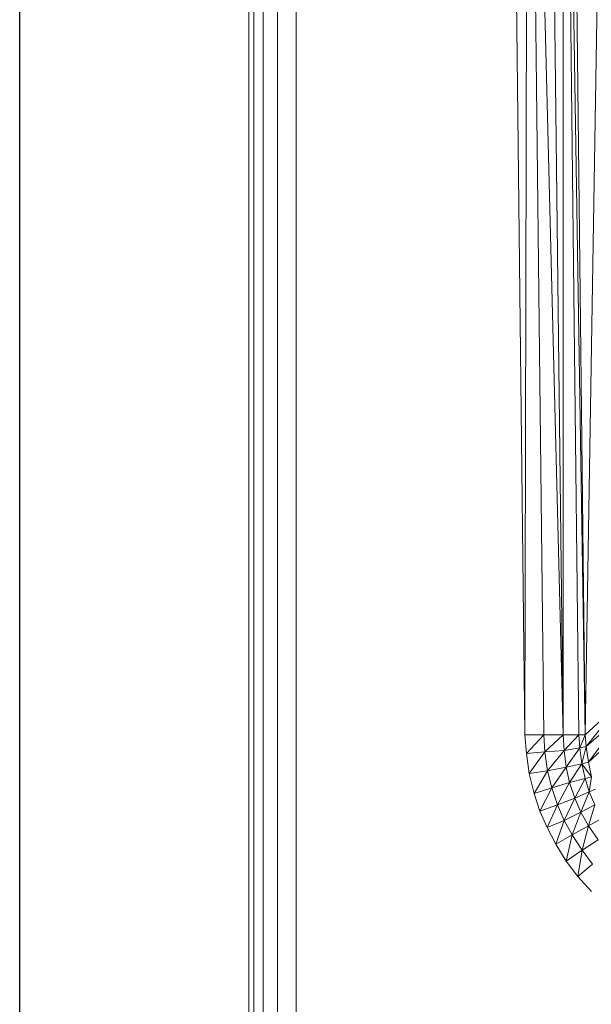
# Model space of a CAD drawing. Header units: metres. Extents: x 391.1 to 427.5, y 12.7 to 29.9.
# Tile 97 of 252: x 408.093 to 408.214, y 20.929 to 21.138. Entities that reach past the tile are written whole.
import ezdxf

# ---------------------------------------------------------------- set-up
doc = ezdxf.new("R2010")
doc.units = ezdxf.units.M
for name, color, linetype, lineweight in [('02_MOBILIARIO', 7, 'Continuous', 18), ('A-WALL-____-MCUT', 7, 'Continuous', 25), ('A-WALL-____-OTLN', 7, 'Continuous', 25)]:
    doc.layers.add(name, color=color, linetype=linetype, lineweight=lineweight)

# ---------------------------------------------------------------- blocks, each defined once
blk = doc.blocks.new('Family - Plats de dutxa PS-1-153387-01_CLI_AIRE_PS1')
at = {"layer": '02_MOBILIARIO', "color": 253, "true_color": 0xaaaaaa}
for p, q in [((0.01, 0.80026), (0.01, 0.00026)), ((0.01, 0.80026), (0.01, 0.00026)), ((0.013, 0.79026), (0.013, 0.01026)), ((0.01, 0.01026), (0.01, 0.40026)), ((0.01, 0.01026), (0.01, 0.40026)), ((0.01, 0.01026), (0.01, 0.40026)), ((0.01, 0.01026), (0.01, 0.40026)), ((0.011, 0.01026), (0.011, 0.40026)), ((0.011, 0.01026), (0.011, 0.40026)), ((0.013, 0.01026), (0.013, 0.40026)), ((0.013, 0.01026), (0.013, 0.40026)), ((0.013, 0.01026), (0.013, 0.40026)), ((0.016, 0.01126), (0.016, 0.40026)), ((0.016, 0.01126), (0.016, 0.40026)), ((0.02, 0.01226), (0.02, 0.40026)), ((0.02, 0.01226), (0.02, 0.40026)), ((0.06837, 0.10582), (0.065, 0.40026)), ((0.06837, 0.10582), (0.065, 0.40026)), ((0.06904, 0.40026), (0.06837, 0.10582)), ((0.06837, 0.10582), (0.06904, 0.40026)), ((0.06904, 0.40026), (0.07646, 0.10582)), ((0.06904, 0.40026), (0.07241, 0.10582)), ((0.07646, 0.10582), (0.06904, 0.40026)), ((0.06904, 0.40026), (0.07241, 0.10582)), ((0.07646, 0.10582), (0.07309, 0.40026)), ((0.07646, 0.10582), (0.07309, 0.40026)), ((0.07646, 0.40026), (0.08118, 0.10582)), ((0.07646, 0.40026), (0.07983, 0.10582)), ((0.08118, 0.10582), (0.07646, 0.40026)), ((0.07646, 0.40026), (0.07983, 0.10582)), ((0.07646, 0.40026), (0.07646, 0.10582)), ((0.07646, 0.10582), (0.07646, 0.40026)), ((0.08118, 0.10582), (0.07781, 0.40026)), ((0.08118, 0.10582), (0.07781, 0.40026)), ((0.0859, 0.40026), (0.08118, 0.10582)), ((0.08118, 0.10582), (0.0859, 0.40026)), ((0.01, 0.01026), (0.01, 0.30026)), ((0.01, 0.30026), (0.01, 0.01026)), ((0.01, 0.01026), (0.01, 0.30026)), ((0.08927, 0.11324), (0.08118, 0.10582)), ((0.08118, 0.10582), (0.08927, 0.11324)), ((0.08927, 0.11324), (0.08138, 0.10335)), ((0.08138, 0.10335), (0.08927, 0.11324)), ((0.08138, 0.10335), (0.0895, 0.11039)), ((0.0895, 0.11039), (0.08138, 0.10335)), ((0.0895, 0.11039), (0.08186, 0.09998)), ((0.08186, 0.09998), (0.0895, 0.11039)), ((0.08186, 0.09998), (0.08995, 0.1075)), ((0.08995, 0.1075), (0.08186, 0.09998)), ((0.07241, 0.10582), (0.06837, 0.10582)), ((0.0687, 0.10185), (0.06837, 0.10582)), ((0.06837, 0.10582), (0.07241, 0.10582)), ((0.0687, 0.10185), (0.06837, 0.10582)), ((0.07241, 0.10582), (0.0687, 0.10185)), ((0.0687, 0.10185), (0.07241, 0.10582)), ((0.07646, 0.10582), (0.07241, 0.10582)), ((0.07241, 0.10582), (0.0726, 0.10219)), ((0.0726, 0.10219), (0.07241, 0.10582)), ((0.07241, 0.10582), (0.07646, 0.10582)), ((0.07646, 0.10582), (0.0726, 0.10219)), ((0.0726, 0.10219), (0.07646, 0.10582)), ((0.07983, 0.10582), (0.07646, 0.10582)), ((0.0767, 0.10247), (0.07646, 0.10582)), ((0.07646, 0.10582), (0.07983, 0.10582)), ((0.07646, 0.10582), (0.0767, 0.10247)), ((0.07983, 0.10582), (0.0767, 0.10247)), ((0.0767, 0.10247), (0.07983, 0.10582)), ((0.08118, 0.10582), (0.07983, 0.10582)), ((0.07983, 0.10582), (0.08002, 0.10301)), ((0.08002, 0.10301), (0.07983, 0.10582)), ((0.07983, 0.10582), (0.08118, 0.10582)), ((0.08118, 0.10582), (0.08002, 0.10301)), ((0.08002, 0.10301), (0.08118, 0.10582)), ((0.08138, 0.10335), (0.08118, 0.10582)), ((0.08118, 0.10582), (0.08138, 0.10335)), ((0.0687, 0.10185), (0.0726, 0.10219)), ((0.0726, 0.10219), (0.0687, 0.10185)), ((0.0726, 0.10219), (0.06932, 0.09761)), ((0.06932, 0.09761), (0.0726, 0.10219)), ((0.0726, 0.10219), (0.0767, 0.10247)), ((0.0767, 0.10247), (0.0726, 0.10219)), ((0.0726, 0.10219), (0.07315, 0.09816)), ((0.07315, 0.09816), (0.0726, 0.10219)), ((0.0767, 0.10247), (0.07315, 0.09816)), ((0.07315, 0.09816), (0.0767, 0.10247)), ((0.0767, 0.10247), (0.08002, 0.10301)), ((0.08002, 0.10301), (0.0767, 0.10247)), ((0.07713, 0.09896), (0.0767, 0.10247)), ((0.0767, 0.10247), (0.07713, 0.09896)), ((0.08002, 0.10301), (0.07713, 0.09896)), ((0.07713, 0.09896), (0.08002, 0.10301)), ((0.08002, 0.10301), (0.08138, 0.10335)), ((0.08138, 0.10335), (0.08002, 0.10301)), ((0.08002, 0.10301), (0.08047, 0.09964)), ((0.08047, 0.09964), (0.08002, 0.10301)), ((0.08138, 0.10335), (0.08047, 0.09964)), ((0.08047, 0.09964), (0.08138, 0.10335)), ((0.08186, 0.09998), (0.08138, 0.10335)), ((0.08138, 0.10335), (0.08186, 0.09998)), ((0.06932, 0.09761), (0.0687, 0.10185)), ((0.06932, 0.09761), (0.0687, 0.10185)), ((0.06932, 0.09761), (0.07315, 0.09816)), ((0.07315, 0.09816), (0.06932, 0.09761)), ((0.07315, 0.09816), (0.07034, 0.09337)), ((0.07034, 0.09337), (0.07315, 0.09816)), ((0.07315, 0.09816), (0.07713, 0.09896)), ((0.07713, 0.09896), (0.07315, 0.09816)), ((0.07315, 0.09816), (0.07408, 0.09455)), ((0.07408, 0.09455), (0.07315, 0.09816)), ((0.07713, 0.09896), (0.07408, 0.09455)), ((0.07408, 0.09455), (0.07713, 0.09896)), ((0.07713, 0.09896), (0.08047, 0.09964)), ((0.08047, 0.09964), (0.07713, 0.09896)), ((0.07781, 0.09571), (0.07713, 0.09896)), ((0.07713, 0.09896), (0.07781, 0.09571)), ((0.08047, 0.09964), (0.07781, 0.09571)), ((0.07781, 0.09571), (0.08047, 0.09964)), ((0.08047, 0.09964), (0.08186, 0.09998)), ((0.08186, 0.09998), (0.08047, 0.09964)), ((0.08047, 0.09964), (0.08112, 0.09655)), ((0.08251, 0.09689), (0.08047, 0.09964)), ((0.08047, 0.09964), (0.08251, 0.09689)), ((0.08047, 0.09964), (0.08112, 0.09655)), ((0.08251, 0.09689), (0.08186, 0.09998)), ((0.08251, 0.09689), (0.08186, 0.09998)), ((0.07034, 0.09337), (0.06932, 0.09761)), ((0.06932, 0.09761), (0.07034, 0.09337)), ((0.07781, 0.09571), (0.08112, 0.09655)), ((0.08112, 0.09655), (0.07781, 0.09571)), ((0.08112, 0.09655), (0.07897, 0.0924)), ((0.07897, 0.0924), (0.08112, 0.09655)), ((0.08112, 0.09655), (0.08251, 0.09689)), ((0.08251, 0.09689), (0.08112, 0.09655)), ((0.08112, 0.09655), (0.08203, 0.0937)), ((0.08203, 0.0937), (0.08112, 0.09655)), ((0.08251, 0.09689), (0.08203, 0.0937)), ((0.08203, 0.0937), (0.08251, 0.09689)), ((0.07034, 0.09337), (0.07408, 0.09455)), ((0.07408, 0.09455), (0.07034, 0.09337)), ((0.07408, 0.09455), (0.07157, 0.08967)), ((0.07157, 0.08967), (0.07408, 0.09455)), ((0.07781, 0.09571), (0.07408, 0.09455)), ((0.07408, 0.09455), (0.07781, 0.09571)), ((0.07408, 0.09455), (0.0753, 0.09101)), ((0.0753, 0.09101), (0.07408, 0.09455)), ((0.07781, 0.09571), (0.0753, 0.09101)), ((0.0753, 0.09101), (0.07781, 0.09571)), ((0.07897, 0.0924), (0.07781, 0.09571)), ((0.07781, 0.09571), (0.07897, 0.0924)), ((0.08203, 0.0937), (0.08332, 0.09427)), ((0.08332, 0.09427), (0.08203, 0.0937)), ((0.07157, 0.08967), (0.07034, 0.09337)), ((0.07034, 0.09337), (0.07157, 0.08967)), ((0.0753, 0.09101), (0.07897, 0.0924)), ((0.07897, 0.0924), (0.0753, 0.09101)), ((0.07897, 0.0924), (0.07673, 0.08768)), ((0.07673, 0.08768), (0.07897, 0.0924)), ((0.07897, 0.0924), (0.08203, 0.0937)), ((0.08203, 0.0937), (0.07897, 0.0924)), ((0.08024, 0.08945), (0.07897, 0.0924)), ((0.07897, 0.0924), (0.08024, 0.08945)), ((0.08203, 0.0937), (0.08024, 0.08945)), ((0.08024, 0.08945), (0.08203, 0.0937)), ((0.08203, 0.0937), (0.0832, 0.09099)), ((0.0832, 0.09099), (0.08203, 0.0937)), ((0.07157, 0.08967), (0.0753, 0.09101)), ((0.0753, 0.09101), (0.07157, 0.08967)), ((0.07309, 0.08616), (0.07157, 0.08967)), ((0.07157, 0.08967), (0.07309, 0.08616)), ((0.0753, 0.09101), (0.07309, 0.08616)), ((0.07309, 0.08616), (0.0753, 0.09101)), ((0.07673, 0.08768), (0.0753, 0.09101)), ((0.0753, 0.09101), (0.07673, 0.08768)), ((0.08024, 0.08945), (0.0832, 0.09099)), ((0.0832, 0.09099), (0.08024, 0.08945)), ((0.0832, 0.09099), (0.08188, 0.08656)), ((0.08188, 0.08656), (0.0832, 0.09099)), ((0.07673, 0.08768), (0.07309, 0.08616)), ((0.07309, 0.08616), (0.07673, 0.08768)), ((0.07673, 0.08768), (0.07492, 0.08263)), ((0.07492, 0.08263), (0.07673, 0.08768)), ((0.08024, 0.08945), (0.07673, 0.08768)), ((0.07673, 0.08768), (0.08024, 0.08945)), ((0.07673, 0.08768), (0.07838, 0.08465)), ((0.07838, 0.08465), (0.07673, 0.08768)), ((0.08024, 0.08945), (0.07838, 0.08465)), ((0.07838, 0.08465), (0.08024, 0.08945)), ((0.08188, 0.08656), (0.08024, 0.08945)), ((0.08024, 0.08945), (0.08188, 0.08656)), ((0.08188, 0.08656), (0.08478, 0.08818)), ((0.08478, 0.08818), (0.08188, 0.08656)), ((0.07492, 0.08263), (0.07309, 0.08616)), ((0.07309, 0.08616), (0.07492, 0.08263)), ((0.07838, 0.08465), (0.08188, 0.08656)), ((0.08188, 0.08656), (0.07838, 0.08465)), ((0.08188, 0.08656), (0.08049, 0.08138)), ((0.08049, 0.08138), (0.08188, 0.08656)), ((0.08387, 0.08358), (0.08188, 0.08656)), ((0.08188, 0.08656), (0.08387, 0.08358)), ((0.07492, 0.08263), (0.07838, 0.08465)), ((0.07838, 0.08465), (0.07492, 0.08263)), ((0.07838, 0.08465), (0.07714, 0.07903)), ((0.07714, 0.07903), (0.07838, 0.08465)), ((0.08049, 0.08138), (0.07838, 0.08465)), ((0.07838, 0.08465), (0.08049, 0.08138)), ((0.08049, 0.08138), (0.08387, 0.08358)), ((0.08387, 0.08358), (0.08049, 0.08138)), ((0.07714, 0.07903), (0.07492, 0.08263)), ((0.07492, 0.08263), (0.07714, 0.07903)), ((0.08049, 0.08138), (0.07714, 0.07903)), ((0.07714, 0.07903), (0.08049, 0.08138)), ((0.08049, 0.08138), (0.07957, 0.07585)), ((0.07957, 0.07585), (0.08049, 0.08138)), ((0.08272, 0.07841), (0.08049, 0.08138)), ((0.08049, 0.08138), (0.08272, 0.07841)), ((0.07957, 0.07585), (0.07714, 0.07903)), ((0.07714, 0.07903), (0.07957, 0.07585)), ((0.07957, 0.07585), (0.08272, 0.07841)), ((0.08272, 0.07841), (0.07957, 0.07585)), ((0.08246, 0.07267), (0.07957, 0.07585)), ((0.07957, 0.07585), (0.08246, 0.07267))]:
    blk.add_line(p, q, dxfattribs=at)
blk = doc.blocks.new('Family - Evans P-1-153493-01_CLI_AIRE_PS1')
at = {"layer": 'A-WALL-____-MCUT', "color": 253, "true_color": 0xaaaaaa}
blk.add_line((10.56012, 0.15), (0, 0.15), dxfattribs=at)
at = {"layer": 'A-WALL-____-OTLN', "color": 253, "true_color": 0xaaaaaa}
blk.add_line((10.56012, 0.15), (0, 0.15), dxfattribs=at)
blk = doc.blocks.new('LONDR55-XX_ZZ-ARQ-CAA-M3D-Londres55_ifc-1-01_CLI_AIRE_PS1')
at = {"layer": '02_MOBILIARIO', "color": 253, "lineweight": 18, "true_color": 0xaaaaaa}
blk.add_blockref('Family - Plats de dutxa PS-1-153387-01_CLI_AIRE_PS1', (408.13172, 20.88048), dxfattribs=at)
at = {"layer": 'A-WALL-____-OTLN', "color": 253, "lineweight": 18, "true_color": 0xaaaaaa, "rotation": 270}
blk.add_blockref('Family - Evans P-1-153493-01_CLI_AIRE_PS1', (407.94319, 24.74074), dxfattribs=at)

msp = doc.modelspace()

# ---------------------------------------------------------------- block references
at = {"lineweight": 5}
msp.add_blockref('LONDR55-XX_ZZ-ARQ-CAA-M3D-Londres55_ifc-1-01_CLI_AIRE_PS1', (0, 0), dxfattribs=at)

doc.saveas('drawing.dxf')
